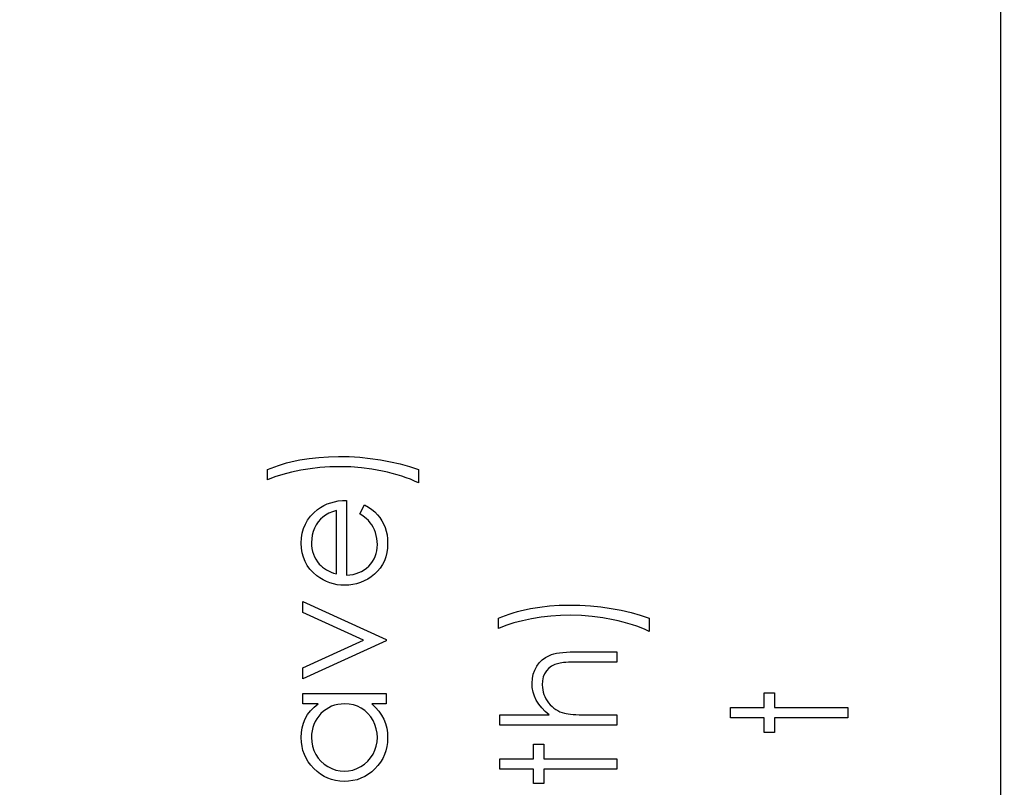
# Model space of a CAD drawing. Header units: inches. Extents: x 0.1 to 87.3, y 0.1 to 33.9.
# Tile 91 of 174: x 41.6 to 42.7, y 18.9 to 19.7. Entities that reach past the tile are written whole.
import ezdxf

# ---------------------------------------------------------------- set-up
doc = ezdxf.new("R2010")
doc.units = ezdxf.units.IN
doc.header["$MEASUREMENT"] = 0
doc.layers.add('DIMENSIONS', color=171, linetype='Continuous')
doc.styles.add('SLDTEXTSTYLE0', font='TXT', dxfattribs={"width": 0.75})
doc.dimstyles.new('SLDDIMSTYLE7', dxfattribs={"dimtxt": 0.125, "dimasz": 0.13, "dimexe": 0, "dimexo": 0.0625, "dimgap": 0.03125, "dimtad": 0, "dimtih": 1, "dimtoh": 1, "dimdec": 1, "dimrnd": 1e-09, "dimzin": 12, "dimdsep": 46, "dimtxsty": 'SLDTEXTSTYLE0', "dimsah": 1, "dimcen": 0.09, "dimadec": 0, "dimazin": 3, "dimtfac": 1, "dimtdec": 1, "dimtofl": 0, "dimtmove": 0, "dimatfit": 3, "dimfxl": 1, "dimfrac": 2, "dimtolj": 1, "dimtzin": 12, "dimarcsym": 0})

# ---------------------------------------------------------------- blocks, each defined once
blk = doc.blocks.new('_D_10')
at = {"layer": 'DIMENSIONS'}
for p, q in [((2.8197, 20.8042), (2.8197, 14.5427)), ((48.3846, 20.3884), (48.3846, 14.5427)), ((2.8197, 14.6677), (27.4208, 14.6677)), ((48.3846, 14.6677), (27.7909, 14.6677))]:
    blk.add_line(p, q, dxfattribs=at)
for centre, start, end in [((27.6426, 14.655), 153.4349, 206.5651), ((27.569, 14.655), 333.4349, 26.5651)]:
    blk.add_arc(centre, 0.2219, start, end, dxfattribs=at)
for points in [[(2.8197, 14.6677), (2.9497, 14.6477), (2.9497, 14.6877)], [(48.3846, 14.6677), (48.2546, 14.6877), (48.2546, 14.6477)]]:
    blk.add_solid(points, dxfattribs=at)
at = {"layer": 'DIMENSIONS', "insert": (27.4442, 14.7169), "char_height": 0.125, "attachment_point": 1, "style": 'SLDTEXTSTYLE0'}
blk.add_mtext('45.6', dxfattribs=at)

msp = doc.modelspace()

# ---------------------------------------------------------------- linework, layer by layer
at = {"color": 7, "linetype": 'Continuous'}
msp.add_line((42.68457, 16.36386), (42.68457, 20.59835), dxfattribs=at)
at = {"color": 7, "linetype": 'Continuous', "flags": 128}
for points in [[(42.04756, 19.2271), (42.04756, 19.21267), (42.04756, 19.21267), (42.04325, 19.21465), (42.03874, 19.21651), (42.03408, 19.21828), (42.02925, 19.21994), (42.02422, 19.22149), (42.01901, 19.22294), (42.01365, 19.22427), (42.00809, 19.22552), (41.99672, 19.22762), (41.98521, 19.2291), (41.97346, 19.23), (41.96157, 19.2303), (41.96157, 19.2303), (41.95058, 19.23005), (41.93976, 19.22935), (41.92917, 19.22812), (41.91875, 19.22645), (41.90876, 19.22434), (41.89939, 19.22189), (41.89063, 19.21906), (41.88249, 19.21588), (41.88249, 19.21588), (41.88249, 19.2271), (41.88249, 19.2271), (41.88632, 19.22873), (41.8903, 19.23025), (41.89446, 19.23171), (41.89879, 19.23308), (41.9033, 19.23436), (41.90796, 19.23554), (41.91279, 19.23664), (41.91777, 19.23764), (41.92804, 19.23934), (41.93851, 19.24054), (41.9492, 19.24127), (41.96007, 19.24152), (41.96007, 19.24152), (41.97178, 19.2413), (41.98335, 19.24059), (41.99477, 19.23944), (42.00604, 19.23781), (42.01703, 19.23576), (42.02762, 19.23331), (42.03779, 19.2304), (42.04756, 19.2271)], [(41.98346, 19.17867), (41.98869, 19.18864), (41.98869, 19.18864), (41.99287, 19.18618), (41.99662, 19.18355), (41.99995, 19.18075), (42.00286, 19.17774), (42.00541, 19.17456), (42.00762, 19.17121), (42.00952, 19.16763), (42.01107, 19.16387), (42.0123, 19.15989), (42.0132, 19.15566), (42.01373, 19.15118), (42.0139, 19.14644), (42.0139, 19.14644), (42.01368, 19.14119), (42.013, 19.13623), (42.01187, 19.13157), (42.0103, 19.12719), (42.00827, 19.12313), (42.00579, 19.11935), (42.00286, 19.11584), (41.99948, 19.11266), (41.99582, 19.10981), (41.99204, 19.10733), (41.98814, 19.10525), (41.98413, 19.10355), (41.97997, 19.1022), (41.97574, 19.10125), (41.97136, 19.1007), (41.96688, 19.1005), (41.96688, 19.1005), (41.96267, 19.10067), (41.95856, 19.10115), (41.95458, 19.10197), (41.9507, 19.10312), (41.94694, 19.1046), (41.94331, 19.1064), (41.93978, 19.10856), (41.93638, 19.11101), (41.93638, 19.11101), (41.9324, 19.11449), (41.92894, 19.11825), (41.92601, 19.12228), (41.92361, 19.12661), (41.92175, 19.13122), (41.92043, 19.1361), (41.91963, 19.14126), (41.91935, 19.14672), (41.91935, 19.14672), (41.91963, 19.15233), (41.92048, 19.15766), (41.92188, 19.16269), (41.92386, 19.16743), (41.92636, 19.17188), (41.92947, 19.17604), (41.93312, 19.17992), (41.93733, 19.1835), (41.93733, 19.1835), (41.94061, 19.18581), (41.94407, 19.18778), (41.94775, 19.18949), (41.9516, 19.19086), (41.95566, 19.19197), (41.95992, 19.19277), (41.96437, 19.19324), (41.96903, 19.19344), (41.96903, 19.19344), (41.96903, 19.11171), (41.96903, 19.11171), (41.97264, 19.11194), (41.97609, 19.11244), (41.97937, 19.11324), (41.98248, 19.11434), (41.98541, 19.11569), (41.98819, 19.11735), (41.99079, 19.1193), (41.99324, 19.12153), (41.99545, 19.12398), (41.99738, 19.12656), (41.999, 19.12929), (42.00033, 19.13217), (42.00136, 19.13518), (42.00208, 19.13833), (42.00253, 19.14161), (42.00268, 19.14504), (42.00268, 19.14504), (42.00256, 19.1484), (42.00216, 19.15168), (42.00148, 19.15493), (42.00053, 19.15814), (41.99938, 19.16122), (41.99805, 19.16405), (41.99655, 19.16663), (41.99487, 19.16898), (41.99284, 19.17126), (41.99026, 19.17364), (41.98713, 19.17612), (41.98345, 19.17867)], [(41.95781, 19.18223), (41.95338, 19.1809), (41.94945, 19.17927), (41.94594, 19.17739), (41.94294, 19.17524), (41.94028, 19.17279), (41.93793, 19.16993), (41.9358, 19.16673), (41.93397, 19.16315), (41.9325, 19.15934), (41.93142, 19.15541), (41.93079, 19.1514), (41.93057, 19.1473), (41.93057, 19.1473), (41.93069, 19.14394), (41.93109, 19.14068), (41.93177, 19.13755), (41.93272, 19.13457), (41.93392, 19.13167), (41.93538, 19.12892), (41.93713, 19.12629), (41.93913, 19.12376), (41.93913, 19.12376), (41.94078, 19.122), (41.94264, 19.12038), (41.94467, 19.11885), (41.94692, 19.11745), (41.94935, 19.11615), (41.95198, 19.11494), (41.95478, 19.11387), (41.95781, 19.11289), (41.95781, 19.11289), (41.95781, 19.18223)], [(41.92096, 18.99793), (41.92095, 19.01008), (41.92095, 19.01008), (41.98746, 19.0404), (41.98746, 19.0404), (41.92095, 19.07072), (41.92095, 19.07072), (41.92095, 19.08287), (41.92095, 19.08287), (42.0123, 19.0412), (42.0123, 19.0412), (42.0123, 19.0396), (42.0123, 19.0396), (41.92095, 18.99793)], [(42.30007, 19.06444), (42.30007, 19.05001), (42.30007, 19.05001), (42.29576, 19.05199), (42.29125, 19.05385), (42.2866, 19.05562), (42.28176, 19.05728), (42.27673, 19.05883), (42.27152, 19.06028), (42.26616, 19.06161), (42.2606, 19.06286), (42.24924, 19.06496), (42.23772, 19.06644), (42.22597, 19.06734), (42.21408, 19.06764), (42.21408, 19.06764), (42.20309, 19.06739), (42.19227, 19.06669), (42.18168, 19.06546), (42.17126, 19.06379), (42.16127, 19.06168), (42.1519, 19.05923), (42.14314, 19.0564), (42.135, 19.05322), (42.135, 19.05322), (42.135, 19.06444), (42.135, 19.06444), (42.13883, 19.06607), (42.14282, 19.06759), (42.14697, 19.06904), (42.1513, 19.07042), (42.15581, 19.0717), (42.16047, 19.07288), (42.1653, 19.07398), (42.17028, 19.07498), (42.18055, 19.07668), (42.19102, 19.07788), (42.20171, 19.07861), (42.21258, 19.07886), (42.21258, 19.07886), (42.2243, 19.07864), (42.23586, 19.07793), (42.24728, 19.07678), (42.25855, 19.07515), (42.26954, 19.0731), (42.28014, 19.07065), (42.2903, 19.06774), (42.30007, 19.06444)], [(42.13661, 18.94745), (42.13661, 18.95867), (42.13661, 18.95867), (42.19072, 18.95867), (42.19072, 18.95867), (42.18628, 18.96237), (42.18245, 18.96628), (42.1792, 18.97034), (42.17654, 18.97459), (42.17449, 18.97903), (42.17304, 18.98366), (42.17216, 18.98844), (42.17186, 18.99342), (42.17186, 18.99342), (42.17219, 18.99848), (42.17316, 19.00324), (42.17477, 19.0077), (42.17702, 19.01185), (42.17982, 19.01561), (42.18308, 19.01886), (42.18676, 19.02157), (42.19089, 19.02375), (42.19322, 19.02465), (42.19588, 19.02543), (42.1988, 19.02608), (42.20206, 19.02663), (42.20564, 19.02703), (42.2095, 19.02733), (42.21368, 19.02753), (42.21816, 19.02758), (42.21816, 19.02758), (42.26481, 19.02758), (42.26481, 19.02758), (42.26481, 19.01636), (42.26481, 19.01636), (42.22184, 19.01636), (42.22184, 19.01636), (42.21811, 19.01634), (42.21471, 19.01629), (42.21163, 19.01619), (42.20887, 19.01604), (42.20642, 19.01586), (42.20431, 19.01563), (42.20251, 19.01536), (42.20106, 19.01506), (42.20106, 19.01506), (42.19685, 19.01371), (42.19322, 19.0119), (42.19012, 19.00965), (42.18759, 19.00692), (42.18561, 19.00374), (42.18421, 19.00011), (42.18336, 18.996), (42.18308, 18.99145), (42.18308, 18.99145), (42.18318, 18.98874), (42.18351, 18.98611), (42.18406, 18.98353), (42.18483, 18.98105), (42.18581, 18.97863), (42.18699, 18.9763), (42.18841, 18.97402), (42.19004, 18.97181), (42.19184, 18.96974), (42.19372, 18.96786), (42.19572, 18.96616), (42.19783, 18.96463), (42.20003, 18.9633), (42.20234, 18.96215), (42.20476, 18.96117), (42.20727, 18.9604), (42.20727, 18.9604), (42.2091, 18.96), (42.21127, 18.95964), (42.2138, 18.95934), (42.21671, 18.95909), (42.21994, 18.95892), (42.22354, 18.95877), (42.22748, 18.95869), (42.23178, 18.95867), (42.23178, 18.95867), (42.26481, 18.95867), (42.26481, 18.95867), (42.26481, 18.94745), (42.26481, 18.94745), (42.13661, 18.94745)], [(41.92096, 18.98191), (42.0123, 18.98191), (42.0123, 18.98191), (42.0123, 18.97069), (42.0123, 18.97069), (41.9965, 18.97069), (41.9965, 18.97069), (42.00071, 18.96681), (42.00434, 18.96272), (42.00732, 18.95837), (42.00972, 18.95381), (42.01155, 18.94903), (42.01285, 18.94404), (42.01365, 18.93881), (42.0139, 18.93338), (42.0139, 18.93338), (42.01368, 18.92855), (42.01303, 18.92389), (42.01195, 18.91941), (42.01045, 18.9151), (42.00849, 18.91099), (42.00611, 18.90704), (42.00331, 18.90328), (42.00005, 18.8997), (41.9965, 18.89642), (41.99277, 18.89359), (41.98884, 18.89121), (41.98471, 18.88923), (41.9804, 18.8877), (41.97592, 18.88663), (41.97123, 18.88598), (41.96638, 18.88575), (41.96638, 18.88575), (41.96162, 18.88598), (41.95701, 18.88663), (41.9526, 18.88773), (41.94835, 18.88928), (41.94429, 18.89126), (41.94041, 18.89366), (41.93668, 18.89652), (41.93315, 18.89982), (41.92992, 18.90343), (41.92711, 18.90724), (41.92473, 18.91119), (41.92281, 18.91535), (41.92128, 18.91968), (41.9202, 18.92419), (41.91958, 18.92887), (41.91935, 18.93373), (41.91935, 18.93373), (41.91963, 18.93931), (41.92045, 18.94462), (41.92185, 18.94965), (41.92378, 18.95441), (41.92634, 18.95889), (41.92952, 18.96313), (41.93337, 18.96703), (41.93786, 18.97069), (41.93786, 18.97069), (41.92095, 18.97069), (41.92095, 18.97069), (41.92095, 18.98191)], [(42.38912, 18.95546), (42.38912, 18.96668), (42.38912, 18.96668), (42.42598, 18.96668), (42.42598, 18.96668), (42.42598, 18.98271), (42.42598, 18.98271), (42.43719, 18.98271), (42.43719, 18.98271), (42.43719, 18.96668), (42.43719, 18.96668), (42.51732, 18.96668), (42.51732, 18.96668), (42.51732, 18.95546), (42.51732, 18.95546), (42.43719, 18.95546), (42.43719, 18.95546), (42.43719, 18.93944), (42.43719, 18.93944), (42.42598, 18.93944), (42.42598, 18.93944), (42.42598, 18.95546), (42.42598, 18.95546), (42.38912, 18.95546)], [(41.93057, 18.93388), (41.93087, 18.92897), (41.93175, 18.92426), (41.93322, 18.91976), (41.93528, 18.91542), (41.93788, 18.91142), (41.94094, 18.90784), (41.94449, 18.90468), (41.9485, 18.90195), (41.9528, 18.89977), (41.95726, 18.89822), (41.96182, 18.89727), (41.9665, 18.89697), (41.9665, 18.89697), (41.97116, 18.8973), (41.97572, 18.89822), (41.98015, 18.8998), (41.9845, 18.902), (41.98856, 18.90476), (41.99217, 18.90791), (41.99527, 18.91152), (41.9979, 18.91555), (42, 18.91988), (42.00148, 18.92436), (42.00238, 18.929), (42.00268, 18.93378), (42.00268, 18.93378), (42.00238, 18.93864), (42.00151, 18.94337), (42, 18.94795), (41.99793, 18.95241), (41.99535, 18.95654), (41.99234, 18.9602), (41.98894, 18.9633), (41.98508, 18.96593), (41.9809, 18.96801), (41.97647, 18.96951), (41.97178, 18.97039), (41.96683, 18.97069), (41.96683, 18.97069), (41.96305, 18.97051), (41.95941, 18.97001), (41.95593, 18.96919), (41.95263, 18.96803), (41.94947, 18.96653), (41.94647, 18.9647), (41.94364, 18.96255), (41.94096, 18.96005), (41.93853, 18.95732), (41.9364, 18.95444), (41.93463, 18.95138), (41.93317, 18.9482), (41.93202, 18.94485), (41.93122, 18.94134), (41.93072, 18.93768), (41.93057, 18.93388)], [(42.13661, 18.89937), (42.13661, 18.91059), (42.13661, 18.91059), (42.17346, 18.91059), (42.17346, 18.91059), (42.17346, 18.92662), (42.17346, 18.92662), (42.18468, 18.92662), (42.18468, 18.92662), (42.18468, 18.91059), (42.18468, 18.91059), (42.26481, 18.91059), (42.26481, 18.91059), (42.26481, 18.89937), (42.26481, 18.89937), (42.18468, 18.89937), (42.18468, 18.89937), (42.18468, 18.88335), (42.18468, 18.88335), (42.17346, 18.88335), (42.17346, 18.88335), (42.17346, 18.89937), (42.17346, 18.89937), (42.13661, 18.89937)]]:
    msp.add_lwpolyline(points, dxfattribs=at)

# ---------------------------------------------------------------- dimensions: what is measured, and where the dimension line sits
at = {"layer": 'DIMENSIONS'}
dim = msp.add_linear_dim(base=(2.81968, 14.66772), p1=(48.38457, 20.43835), p2=(2.81968, 20.85419), angle=0, text='(<>)', dimstyle='SLDDIMSTYLE7', dxfattribs=at)
dim.commit()
dim.dimension.update_dxf_attribs({"geometry": '_D_10', "text_midpoint": (27.60583, 14.66772), "dimtype": 160})

doc.saveas('drawing.dxf')
